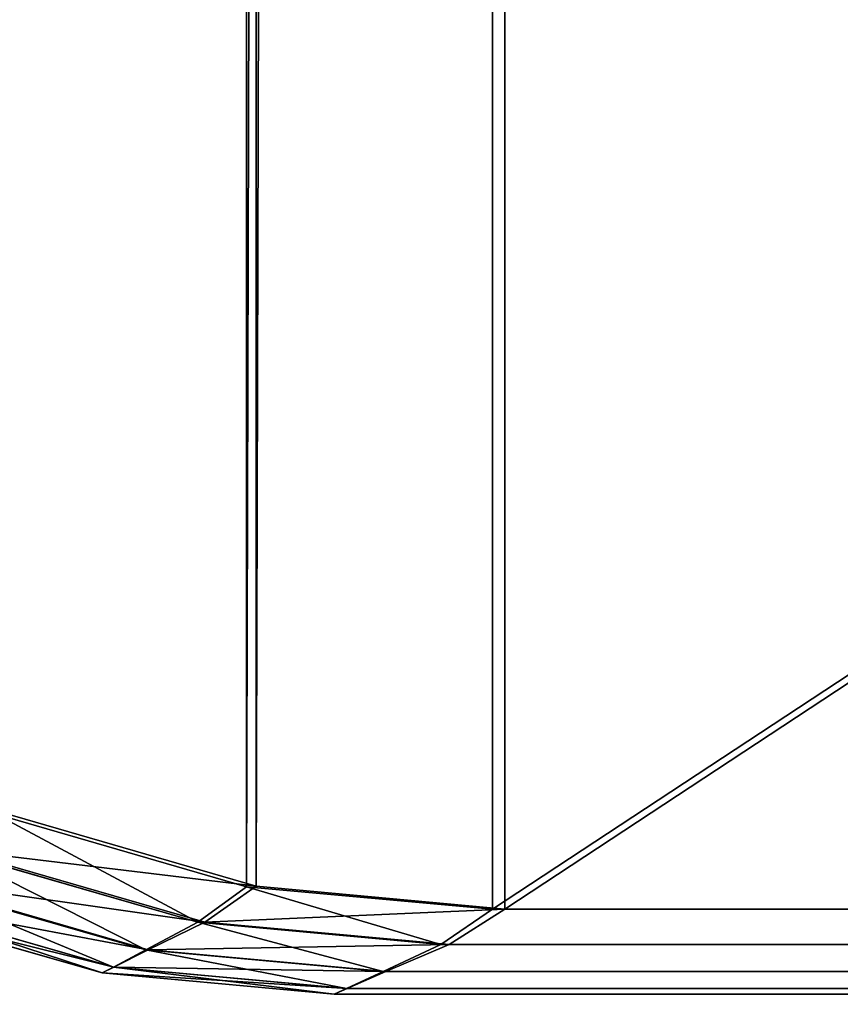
# Model space of a CAD drawing. Extents: x 0 to 31, y 0 to 21.3.
# Tile 3 of 56: x 0.204 to 0.378, y 0.594 to 0.802. Entities that reach past the tile are written whole.
import ezdxf

# ---------------------------------------------------------------- set-up
doc = ezdxf.new("R2010")
doc.units = 0
doc.header["$MEASUREMENT"] = 0
doc.layers.get('0').update_dxf_attribs({"color": 13, "linetype": 'CONTINUOUS'})
doc.layers.add('GLASS_TOP', color=7, linetype='CONTINUOUS')
doc.layers.add('STAINLESS_STEEL', color=252, linetype='CONTINUOUS')

# ---------------------------------------------------------------- blocks, each defined once
blk = doc.blocks.new('NETP069SUC_TRADECAD_DXF')
at = {"layer": 'GLASS_TOP', "color": 0}
for p, q in [((0.1984, 0.634, 1.3205), (0.2518, 0.6185, 1.3205)), ((0.1984, 0.634, 1.3205), (0.2518, 0.6185, 1.3205)), ((0.2, 0.6342, 1.1625), (0.2539, 0.6186, 1.1625)), ((0.2, 0.6342, 1.1625), (0.2539, 0.6186, 1.1625)), ((0.2415, 0.611, 1.3025), (0.1888, 0.6262, 1.3025)), ((0.2415, 0.611, 1.3025), (0.1888, 0.6262, 1.3025)), ((0.1899, 0.6263, 1.1791), (0.243, 0.611, 1.1791)), ((0.1899, 0.6263, 1.1791), (0.243, 0.611, 1.1791)), ((0.2305, 0.6051, 1.2826), (0.1791, 0.6199, 1.2826)), ((0.2305, 0.6051, 1.2826), (0.1791, 0.6199, 1.2826)), ((0.1795, 0.62, 1.1979), (0.231, 0.6051, 1.1979)), ((0.1795, 0.62, 1.1979), (0.231, 0.6051, 1.1979)), ((0.2518, 0.6185, 1.3205), (0.2415, 0.611, 1.3025)), ((0.2518, 0.6185, 1.3205), (0.2415, 0.611, 1.3025)), ((0.2539, 0.6186, 1.1625), (0.243, 0.611, 1.1791)), ((0.2539, 0.6186, 1.1625), (0.243, 0.611, 1.1791)), ((0.2518, 0.6185, 1.3205), (0.304, 0.6137, 1.3205)), ((0.2518, 0.6185, 1.3205), (0.304, 0.6137, 1.3205)), ((0.2539, 0.6186, 1.1625), (0.3066, 0.6137, 1.1625)), ((0.2539, 0.6186, 1.1625), (0.3066, 0.6137, 1.1625)), ((0.2212, 0.6002, 1.2397), (0.1709, 0.6146, 1.2397)), ((0.2212, 0.6002, 1.2397), (0.1709, 0.6146, 1.2397)), ((0.2236, 0.6014, 1.2614), (0.173, 0.616, 1.2614)), ((0.2236, 0.6014, 1.2614), (0.173, 0.616, 1.2614)), ((0.2237, 0.6014, 1.2183), (0.173, 0.616, 1.2183)), ((0.2237, 0.6014, 1.2183), (0.173, 0.616, 1.2183)), ((0.293, 0.6062, 1.3025), (0.304, 0.6137, 1.3205)), ((0.293, 0.6062, 1.3025), (0.304, 0.6137, 1.3205)), ((0.3066, 0.6137, 1.1625), (0.2948, 0.6062, 1.1791)), ((0.3066, 0.6137, 1.1625), (0.2948, 0.6062, 1.1791)), ((0.304, 0.6137, 1.3205), (30.7207, 0.6137, 1.3205)), ((0.304, 0.6137, 1.3205), (30.7207, 0.6137, 1.3205)), ((0.3066, 0.6137, 1.1625), (30.7181, 0.6137, 1.1625)), ((0.3066, 0.6137, 1.1625), (30.7181, 0.6137, 1.1625)), ((0.2415, 0.611, 1.3025), (0.2305, 0.6051, 1.2826)), ((0.2415, 0.611, 1.3025), (0.2305, 0.6051, 1.2826)), ((0.243, 0.611, 1.1791), (0.231, 0.6051, 1.1979)), ((0.243, 0.611, 1.1791), (0.231, 0.6051, 1.1979)), ((0.293, 0.6062, 1.3025), (0.2415, 0.611, 1.3025)), ((0.293, 0.6062, 1.3025), (0.2415, 0.611, 1.3025)), ((0.243, 0.611, 1.1791), (0.2948, 0.6062, 1.1791)), ((0.243, 0.611, 1.1791), (0.2948, 0.6062, 1.1791)), ((0.2808, 0.6005, 1.2826), (0.293, 0.6062, 1.3025)), ((0.2808, 0.6005, 1.2826), (0.293, 0.6062, 1.3025)), ((0.2948, 0.6062, 1.1791), (0.2814, 0.6005, 1.1979)), ((0.2948, 0.6062, 1.1791), (0.2814, 0.6005, 1.1979)), ((30.7317, 0.6062, 1.3025), (0.293, 0.6062, 1.3025)), ((30.7317, 0.6062, 1.3025), (0.293, 0.6062, 1.3025)), ((30.7299, 0.6062, 1.1791), (0.2948, 0.6062, 1.1791)), ((30.7299, 0.6062, 1.1791), (0.2948, 0.6062, 1.1791)), ((0.2305, 0.6051, 1.2826), (0.2236, 0.6014, 1.2614)), ((0.2305, 0.6051, 1.2826), (0.2236, 0.6014, 1.2614)), ((0.2237, 0.6014, 1.2183), (0.231, 0.6051, 1.1979)), ((0.2237, 0.6014, 1.2183), (0.231, 0.6051, 1.1979)), ((0.2808, 0.6005, 1.2826), (0.2305, 0.6051, 1.2826)), ((0.2808, 0.6005, 1.2826), (0.2305, 0.6051, 1.2826)), ((0.231, 0.6051, 1.1979), (0.2814, 0.6005, 1.1979)), ((0.231, 0.6051, 1.1979), (0.2814, 0.6005, 1.1979)), ((0.2236, 0.6014, 1.2614), (0.2212, 0.6002, 1.2397)), ((0.2236, 0.6014, 1.2614), (0.2212, 0.6002, 1.2397)), ((0.2212, 0.6002, 1.2397), (0.2237, 0.6014, 1.2183)), ((0.2212, 0.6002, 1.2397), (0.2237, 0.6014, 1.2183)), ((0.2704, 0.5957, 1.2397), (0.2212, 0.6002, 1.2397)), ((0.2704, 0.5957, 1.2397), (0.2212, 0.6002, 1.2397)), ((0.273, 0.5969, 1.2614), (0.2236, 0.6014, 1.2614)), ((0.273, 0.5969, 1.2614), (0.2236, 0.6014, 1.2614)), ((0.2732, 0.5969, 1.2183), (0.2237, 0.6014, 1.2183)), ((0.2732, 0.5969, 1.2183), (0.2237, 0.6014, 1.2183)), ((0.273, 0.5969, 1.2614), (0.2808, 0.6005, 1.2826)), ((0.273, 0.5969, 1.2614), (0.2808, 0.6005, 1.2826)), ((0.2814, 0.6005, 1.1979), (0.2732, 0.5969, 1.2183)), ((0.2814, 0.6005, 1.1979), (0.2732, 0.5969, 1.2183)), ((30.7439, 0.6005, 1.2826), (0.2808, 0.6005, 1.2826)), ((30.7439, 0.6005, 1.2826), (0.2808, 0.6005, 1.2826)), ((30.7433, 0.6005, 1.1979), (0.2814, 0.6005, 1.1979)), ((30.7433, 0.6005, 1.1979), (0.2814, 0.6005, 1.1979)), ((0.2704, 0.5957, 1.2397), (0.273, 0.5969, 1.2614)), ((0.2732, 0.5969, 1.2183), (0.2704, 0.5957, 1.2397)), ((0.2704, 0.5957, 1.2397), (0.273, 0.5969, 1.2614)), ((0.2732, 0.5969, 1.2183), (0.2704, 0.5957, 1.2397)), ((30.7543, 0.5957, 1.2397), (0.2704, 0.5957, 1.2397)), ((30.7543, 0.5957, 1.2397), (0.2704, 0.5957, 1.2397)), ((30.7517, 0.5969, 1.2614), (0.273, 0.5969, 1.2614)), ((30.7517, 0.5969, 1.2614), (0.273, 0.5969, 1.2614)), ((30.7516, 0.5969, 1.2183), (0.2732, 0.5969, 1.2183)), ((30.7516, 0.5969, 1.2183), (0.2732, 0.5969, 1.2183))]:
    blk.add_line(p, q, dxfattribs=at)
at = {"layer": 'GLASS_TOP', "color": 7}
mesh = blk.add_polyface(dxfattribs=at)
corners = [(0.0218, 0.8528, 1.1625), (0.017, 20.3555, 1.1625), (0.017, 0.9059, 1.1625), (0.0218, 20.4098, 1.1625), (0.0373, 0.7984, 1.1625), (0.0373, 20.4653, 1.1625), (0.0642, 0.746, 1.1625), (0.064, 20.5188, 1.1625), (0.1015, 20.5665, 1.1625), (0.1018, 0.6993, 1.1625), (0.1477, 20.6052, 1.1625), (0.1481, 0.6613, 1.1625), (0.1994, 20.6329, 1.1625), (0.2, 0.6342, 1.1625), (0.2531, 20.6489, 1.1625), (0.2539, 0.6186, 1.1625), (0.3056, 20.6539, 1.1625), (0.3066, 0.6137, 1.1625), (30.7191, 20.6539, 1.1625), (30.7181, 0.6137, 1.1625), (30.7708, 0.6186, 1.1625), (30.7716, 20.6489, 1.1625), (30.8247, 0.6342, 1.1625), (30.8253, 20.6329, 1.1625), (30.8766, 0.6613, 1.1625), (30.877, 20.6052, 1.1625), (30.9229, 0.6993, 1.1625), (30.9232, 20.5665, 1.1625), (30.9605, 0.746, 1.1625), (30.9607, 20.5188, 1.1625), (30.9874, 0.7984, 1.1625), (30.9874, 20.4653, 1.1625), (31.0029, 0.8528, 1.1625), (31.0029, 20.4098, 1.1625), (31.0077, 0.9059, 1.1625), (31.0077, 20.3555, 1.1625)]
mesh.append_faces([[corners[k] for k in face] for face in [(0, 1, 2), (33, 34, 35)]], dxfattribs={"vtx0": -1, "color": 7})
mesh.append_faces([[corners[k] for k in face] for face in [(1, 0, 3), (3, 4, 5), (5, 6, 7), (7, 6, 8), (8, 9, 10), (10, 11, 12), (12, 13, 14), (14, 15, 16), (16, 17, 18), (18, 20, 21), (21, 22, 23), (23, 24, 25), (25, 26, 27), (27, 28, 29), (29, 30, 31), (31, 32, 33)]], dxfattribs={"vtx0": -1, "vtx1": -1, "color": 7})
mesh.append_faces([[corners[k] for k in face] for face in [(3, 0, 4), (5, 4, 6), (8, 6, 9), (10, 9, 11), (12, 11, 13), (14, 13, 15), (16, 15, 17), (18, 17, 19), (18, 19, 20), (21, 20, 22), (23, 22, 24), (25, 24, 26), (27, 26, 28), (29, 28, 30), (31, 30, 32), (33, 32, 34)]], dxfattribs={"vtx0": -1, "vtx2": -1, "color": 7})
mesh = blk.add_polyface(dxfattribs=at)
corners = [(0.0218, 20.4128, 1.3205), (0.017, 0.903, 1.3205), (0.017, 20.3592, 1.3205), (0.0218, 0.8503, 1.3205), (0.0371, 20.4677, 1.3205), (0.0372, 0.7965, 1.3205), (0.0637, 20.5205, 1.3205), (0.0638, 0.7447, 1.3205), (0.1008, 20.5676, 1.3205), (0.1011, 0.6984, 1.3205), (0.1466, 20.6058, 1.3205), (0.147, 0.6608, 1.3205), (0.1979, 20.6332, 1.3205), (0.1984, 0.634, 1.3205), (0.2512, 20.649, 1.3205), (0.2518, 0.6185, 1.3205), (0.3033, 20.6539, 1.3205), (0.304, 0.6137, 1.3205), (30.7214, 20.6539, 1.3205), (30.7207, 0.6137, 1.3205), (30.7729, 0.6185, 1.3205), (30.7735, 20.649, 1.3205), (30.8263, 0.634, 1.3205), (30.8268, 20.6332, 1.3205), (30.8777, 0.6608, 1.3205), (30.8781, 20.6058, 1.3205), (30.9236, 0.6984, 1.3205), (30.9239, 20.5676, 1.3205), (30.9609, 0.7447, 1.3205), (30.961, 20.5205, 1.3205), (30.9875, 0.7965, 1.3205), (30.9876, 20.4677, 1.3205), (31.0029, 0.8503, 1.3205), (31.0029, 20.4128, 1.3205), (31.0077, 20.3592, 1.3205), (31.0077, 0.903, 1.3205)]
mesh.append_faces([[corners[k] for k in face] for face in [(0, 1, 2), (32, 34, 35)]], dxfattribs={"vtx0": -1, "color": 7})
mesh.append_faces([[corners[k] for k in face] for face in [(1, 0, 3), (3, 4, 5), (5, 6, 7), (7, 8, 9), (9, 10, 11), (11, 12, 13), (13, 14, 15), (15, 16, 17), (17, 18, 19), (19, 18, 20), (20, 21, 22), (22, 23, 24), (24, 25, 26), (26, 27, 28), (28, 29, 30), (30, 31, 32)]], dxfattribs={"vtx0": -1, "vtx1": -1, "color": 7})
mesh.append_faces([[corners[k] for k in face] for face in [(3, 0, 4), (5, 4, 6), (7, 6, 8), (9, 8, 10), (11, 10, 12), (13, 12, 14), (15, 14, 16), (17, 16, 18), (20, 18, 21), (22, 21, 23), (24, 23, 25), (26, 25, 27), (28, 27, 29), (30, 29, 31), (32, 31, 33), (32, 33, 34)]], dxfattribs={"vtx0": -1, "vtx2": -1, "color": 7})
mesh = blk.add_polyface(dxfattribs=at)
corners = [(0.1984, 0.634, 1.3205), (0.2415, 0.611, 1.3025), (0.1888, 0.6262, 1.3025), (0.2518, 0.6185, 1.3205)]
mesh.append_faces([[corners[k] for k in face] for face in [(0, 1, 2), (1, 0, 3)]], dxfattribs={"vtx0": -1, "color": 7})
mesh = blk.add_polyface(dxfattribs=at)
corners = [(0.1899, 0.6263, 1.1791), (0.2539, 0.6186, 1.1625), (0.2, 0.6342, 1.1625), (0.243, 0.611, 1.1791)]
mesh.append_faces([[corners[k] for k in face] for face in [(0, 1, 2), (1, 0, 3)]], dxfattribs={"vtx0": -1, "color": 7})
mesh = blk.add_polyface(dxfattribs=at)
corners = [(0.1888, 0.6262, 1.3025), (0.2305, 0.6051, 1.2826), (0.1791, 0.6199, 1.2826), (0.2415, 0.611, 1.3025)]
mesh.append_faces([[corners[k] for k in face] for face in [(0, 1, 2), (1, 0, 3)]], dxfattribs={"vtx0": -1, "color": 7})
mesh = blk.add_polyface(dxfattribs=at)
corners = [(0.1795, 0.62, 1.1979), (0.243, 0.611, 1.1791), (0.1899, 0.6263, 1.1791), (0.231, 0.6051, 1.1979)]
mesh.append_faces([[corners[k] for k in face] for face in [(0, 1, 2), (1, 0, 3)]], dxfattribs={"vtx0": -1, "color": 7})
mesh = blk.add_polyface(dxfattribs=at)
corners = [(0.173, 0.616, 1.2183), (0.231, 0.6051, 1.1979), (0.1795, 0.62, 1.1979), (0.2237, 0.6014, 1.2183)]
mesh.append_faces([[corners[k] for k in face] for face in [(0, 1, 2), (1, 0, 3)]], dxfattribs={"vtx0": -1, "color": 7})
mesh = blk.add_polyface(dxfattribs=at)
corners = [(0.1791, 0.6199, 1.2826), (0.2236, 0.6014, 1.2614), (0.173, 0.616, 1.2614), (0.2305, 0.6051, 1.2826)]
mesh.append_faces([[corners[k] for k in face] for face in [(0, 1, 2), (1, 0, 3)]], dxfattribs={"vtx0": -1, "color": 7})
mesh = blk.add_polyface(dxfattribs=at)
corners = [(0.2518, 0.6185, 1.3205), (0.293, 0.6062, 1.3025), (0.2415, 0.611, 1.3025), (0.304, 0.6137, 1.3205)]
mesh.append_faces([[corners[k] for k in face] for face in [(0, 1, 2), (1, 0, 3)]], dxfattribs={"vtx0": -1, "color": 7})
mesh = blk.add_polyface(dxfattribs=at)
corners = [(0.243, 0.611, 1.1791), (0.3066, 0.6137, 1.1625), (0.2539, 0.6186, 1.1625), (0.2948, 0.6062, 1.1791)]
mesh.append_faces([[corners[k] for k in face] for face in [(0, 1, 2), (1, 0, 3)]], dxfattribs={"vtx0": -1, "color": 7})
mesh = blk.add_polyface(dxfattribs=at)
corners = [(0.173, 0.616, 1.2614), (0.2212, 0.6002, 1.2397), (0.1709, 0.6146, 1.2397), (0.2236, 0.6014, 1.2614)]
mesh.append_faces([[corners[k] for k in face] for face in [(0, 1, 2), (1, 0, 3)]], dxfattribs={"vtx0": -1, "color": 7})
mesh = blk.add_polyface(dxfattribs=at)
corners = [(0.1709, 0.6146, 1.2397), (0.2237, 0.6014, 1.2183), (0.173, 0.616, 1.2183), (0.2212, 0.6002, 1.2397)]
mesh.append_faces([[corners[k] for k in face] for face in [(0, 1, 2), (1, 0, 3)]], dxfattribs={"vtx0": -1, "color": 7})
mesh = blk.add_polyface(dxfattribs=at)
corners = [(0.304, 0.6137, 1.3205), (30.7317, 0.6062, 1.3025), (0.293, 0.6062, 1.3025), (30.7207, 0.6137, 1.3205)]
mesh.append_faces([[corners[k] for k in face] for face in [(0, 1, 2), (1, 0, 3)]], dxfattribs={"vtx0": -1, "color": 7})
mesh = blk.add_polyface(dxfattribs=at)
corners = [(0.2948, 0.6062, 1.1791), (30.7181, 0.6137, 1.1625), (0.3066, 0.6137, 1.1625), (30.7299, 0.6062, 1.1791)]
mesh.append_faces([[corners[k] for k in face] for face in [(0, 1, 2), (1, 0, 3)]], dxfattribs={"vtx0": -1, "color": 7})
mesh = blk.add_polyface(dxfattribs=at)
corners = [(0.2415, 0.611, 1.3025), (0.2808, 0.6005, 1.2826), (0.2305, 0.6051, 1.2826), (0.293, 0.6062, 1.3025)]
mesh.append_faces([[corners[k] for k in face] for face in [(0, 1, 2), (1, 0, 3)]], dxfattribs={"vtx0": -1, "color": 7})
mesh = blk.add_polyface(dxfattribs=at)
corners = [(0.231, 0.6051, 1.1979), (0.2948, 0.6062, 1.1791), (0.243, 0.611, 1.1791), (0.2814, 0.6005, 1.1979)]
mesh.append_faces([[corners[k] for k in face] for face in [(0, 1, 2), (1, 0, 3)]], dxfattribs={"vtx0": -1, "color": 7})
mesh = blk.add_polyface(dxfattribs=at)
corners = [(0.293, 0.6062, 1.3025), (30.7439, 0.6005, 1.2826), (0.2808, 0.6005, 1.2826), (30.7317, 0.6062, 1.3025)]
mesh.append_faces([[corners[k] for k in face] for face in [(0, 1, 2), (1, 0, 3)]], dxfattribs={"vtx0": -1, "color": 7})
mesh = blk.add_polyface(dxfattribs=at)
corners = [(0.2814, 0.6005, 1.1979), (30.7299, 0.6062, 1.1791), (0.2948, 0.6062, 1.1791), (30.7433, 0.6005, 1.1979)]
mesh.append_faces([[corners[k] for k in face] for face in [(0, 1, 2), (1, 0, 3)]], dxfattribs={"vtx0": -1, "color": 7})
mesh = blk.add_polyface(dxfattribs=at)
corners = [(0.2305, 0.6051, 1.2826), (0.273, 0.5969, 1.2614), (0.2236, 0.6014, 1.2614), (0.2808, 0.6005, 1.2826)]
mesh.append_faces([[corners[k] for k in face] for face in [(0, 1, 2), (1, 0, 3)]], dxfattribs={"vtx0": -1, "color": 7})
mesh = blk.add_polyface(dxfattribs=at)
corners = [(0.2237, 0.6014, 1.2183), (0.2814, 0.6005, 1.1979), (0.231, 0.6051, 1.1979), (0.2732, 0.5969, 1.2183)]
mesh.append_faces([[corners[k] for k in face] for face in [(0, 1, 2), (1, 0, 3)]], dxfattribs={"vtx0": -1, "color": 7})
mesh = blk.add_polyface(dxfattribs=at)
corners = [(0.2236, 0.6014, 1.2614), (0.2704, 0.5957, 1.2397), (0.2212, 0.6002, 1.2397), (0.273, 0.5969, 1.2614)]
mesh.append_faces([[corners[k] for k in face] for face in [(0, 1, 2), (1, 0, 3)]], dxfattribs={"vtx0": -1, "color": 7})
mesh = blk.add_polyface(dxfattribs=at)
corners = [(0.2212, 0.6002, 1.2397), (0.2732, 0.5969, 1.2183), (0.2237, 0.6014, 1.2183), (0.2704, 0.5957, 1.2397)]
mesh.append_faces([[corners[k] for k in face] for face in [(0, 1, 2), (1, 0, 3)]], dxfattribs={"vtx0": -1, "color": 7})
mesh = blk.add_polyface(dxfattribs=at)
corners = [(0.2808, 0.6005, 1.2826), (30.7517, 0.5969, 1.2614), (0.273, 0.5969, 1.2614), (30.7439, 0.6005, 1.2826)]
mesh.append_faces([[corners[k] for k in face] for face in [(0, 1, 2), (1, 0, 3)]], dxfattribs={"vtx0": -1, "color": 7})
mesh = blk.add_polyface(dxfattribs=at)
corners = [(0.2732, 0.5969, 1.2183), (30.7433, 0.6005, 1.1979), (0.2814, 0.6005, 1.1979), (30.7516, 0.5969, 1.2183)]
mesh.append_faces([[corners[k] for k in face] for face in [(0, 1, 2), (1, 0, 3)]], dxfattribs={"vtx0": -1, "color": 7})
mesh = blk.add_polyface(dxfattribs=at)
corners = [(0.273, 0.5969, 1.2614), (30.7543, 0.5957, 1.2397), (0.2704, 0.5957, 1.2397), (30.7517, 0.5969, 1.2614)]
mesh.append_faces([[corners[k] for k in face] for face in [(0, 1, 2), (1, 0, 3)]], dxfattribs={"vtx0": -1, "color": 7})
mesh = blk.add_polyface(dxfattribs=at)
corners = [(0.2704, 0.5957, 1.2397), (30.7516, 0.5969, 1.2183), (0.2732, 0.5969, 1.2183), (30.7543, 0.5957, 1.2397)]
mesh.append_faces([[corners[k] for k in face] for face in [(0, 1, 2), (1, 0, 3)]], dxfattribs={"vtx0": -1, "color": 7})
at = {"layer": 'STAINLESS_STEEL', "color": 252}
mesh = blk.add_polyface(dxfattribs=at)
corners = [(30.9649, 0.5914, 1.3197), (0.0592, 0.9718, 1.3206), (0.0592, 0.5914, 1.3197), (30.9649, 0.9718, 1.3206)]
mesh.append_faces([[corners[k] for k in face] for face in [(0, 1, 2), (1, 0, 3)]], dxfattribs={"vtx0": -1, "color": 252})
mesh = blk.add_polyface(dxfattribs=at)
corners = [(30.9649, 0.9064, 1.3984), (0.0592, 0.5542, 1.3984), (0.0592, 0.9064, 1.3984), (30.9649, 0.5542, 1.3984)]
mesh.append_faces([[corners[k] for k in face] for face in [(0, 1, 2), (1, 0, 3)]], dxfattribs={"vtx0": -1, "color": 252})

msp = doc.modelspace()

# ---------------------------------------------------------------- block references
at = {"color": 0}
msp.add_blockref('NETP069SUC_TRADECAD_DXF', (0, 0), dxfattribs=at)

doc.saveas('drawing.dxf')
